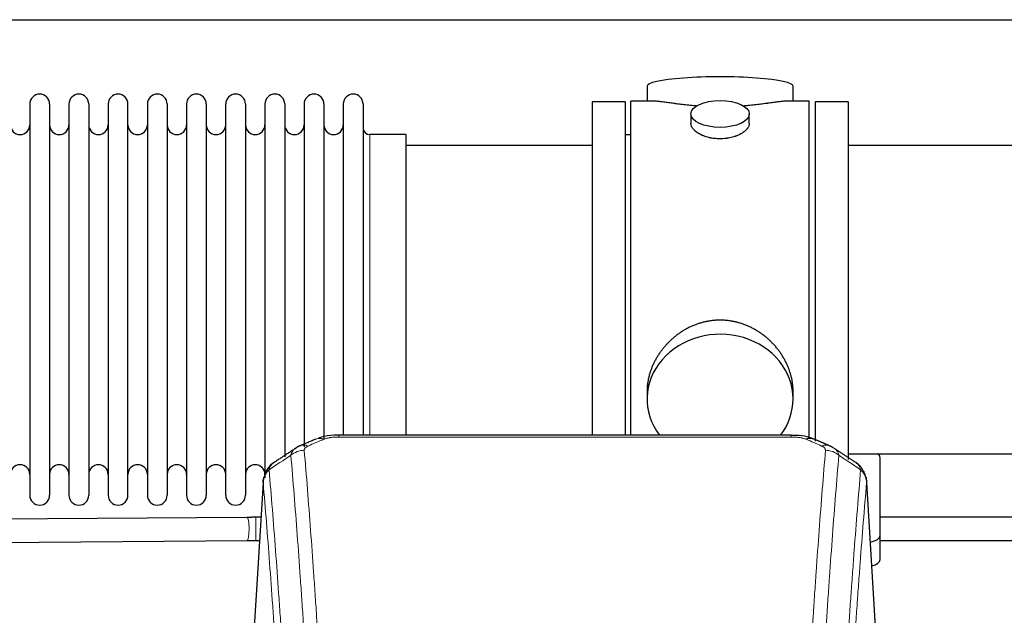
# Model space of a CAD drawing. Header units: inches. Extents: x 0 to 23760, y -13 to 16800.
# Tile 234 of 256: x 17703 to 18210, y 14115 to 14422. Entities that reach past the tile are written whole.
import ezdxf

# ---------------------------------------------------------------- set-up
doc = ezdxf.new("R2010")
doc.units = ezdxf.units.IN
doc.layers.add('1', color=7, linetype='Continuous', true_color=0xffffff)

msp = doc.modelspace()

# ---------------------------------------------------------------- linework, layer by layer
at = {"layer": '1', "color": 2, "linetype": 'Continuous', "lineweight": 25}
for p, q in [((15884.266, 14421.802), (20363.756, 14421.802)), ((18026.126, 14387.459), (18026.126, 14379.839)), ((18101.406, 14379.839), (18101.406, 14387.459)), ((17707.966, 14378.309), (17707.966, 14176.509)), ((17718.166, 14378.309), (17718.166, 14176.509)), ((17728.166, 14378.309), (17728.166, 14176.509)), ((17738.366, 14378.309), (17738.366, 14176.509)), ((17748.366, 14378.309), (17748.366, 14176.509)), ((17758.566, 14176.509), (17758.566, 14378.309)), ((17768.566, 14378.309), (17768.566, 14176.509)), ((17778.766, 14378.309), (17778.766, 14176.509)), ((17788.766, 14378.309), (17788.766, 14323.999)), ((17798.966, 14378.309), (17798.966, 14323.999)), ((17808.966, 14323.999), (17808.966, 14378.309)), ((17819.166, 14378.309), (17819.166, 14323.999)), ((17829.166, 14378.309), (17829.166, 14323.999)), ((17839.366, 14378.309), (17839.366, 14323.999)), ((17849.366, 14378.309), (17849.366, 14323.999)), ((17859.566, 14378.309), (17859.566, 14323.999)), ((17869.566, 14378.309), (17869.566, 14323.999)), ((17879.766, 14378.309), (17879.766, 14323.999)), ((17997.766, 14379.409), (17997.766, 14277.409)), ((18014.766, 14379.409), (17997.766, 14379.409)), ((18014.766, 14379.409), (18014.766, 14277.409)), ((18029.113, 14379.839), (18017.766, 14379.839)), ((18017.766, 14277.409), (18017.766, 14379.839)), ((18109.766, 14379.839), (18098.469, 14379.839)), ((18109.766, 14277.409), (18109.766, 14379.839)), ((18129.766, 14379.409), (18112.766, 14379.409)), ((18112.766, 14379.409), (18112.766, 14204.46)), ((18129.766, 14379.409), (18129.766, 14194.877)), ((18048.718, 14373.206), (18048.718, 14368.241)), ((18078.814, 14368.264), (18078.814, 14373.206)), ((17901.766, 14362.559), (17883.266, 14362.559)), ((17901.766, 14362.559), (17901.766, 14316.727)), ((18017.766, 14362.409), (18014.766, 14362.409)), ((17997.766, 14356.909), (17901.766, 14356.909)), ((18225.766, 14356.909), (18129.766, 14356.909)), ((17788.766, 14323.999), (17788.766, 14176.509)), ((17798.966, 14323.999), (17798.966, 14176.509)), ((17808.966, 14176.509), (17808.966, 14323.999)), ((17819.166, 14323.999), (17819.166, 14176.509)), ((17829.166, 14323.999), (17829.166, 14185.53)), ((17839.366, 14323.999), (17839.366, 14196.241)), ((17849.366, 14323.999), (17849.366, 14201.526)), ((17859.566, 14323.999), (17859.566, 14205.219)), ((17869.566, 14323.999), (17869.566, 14207.49)), ((17879.766, 14323.999), (17879.766, 14207.49)), ((17901.766, 14316.727), (17901.766, 14207.489)), ((17997.766, 14277.409), (17997.766, 14207.49)), ((18014.766, 14277.409), (18014.766, 14207.49)), ((18017.766, 14207.489), (18017.766, 14277.409)), ((18109.766, 14205.975), (18109.766, 14277.409)), ((18026.126, 14230.18), (18026.126, 14226.155)), ((18101.406, 14226.155), (18101.406, 14230.178)), ((18100.352, 14207.494), (17867.18, 14207.494)), ((18100.352, 14207.494), (18100.352, 14207.492)), ((18129.766, 14197.909), (18225.766, 14197.909)), ((18146.266, 14155.809), (18146.266, 14195.883)), ((17828.382, 14185.9), (17822.998, 14097.061)), ((18144.534, 14097.061), (18139.153, 14185.851)), ((17819.854, 14165.104), (17586.269, 14163.455)), ((18146.266, 14143.391), (18146.266, 14155.809)), ((17586.267, 14151.455), (17819.938, 14153.104))]:
    msp.add_line(p, q, dxfattribs=at)
at = {"layer": '1', "color": 110, "linetype": 'Continuous', "lineweight": 13}
for p, q in [((17883.266, 14362.559), (17883.266, 14316.727)), ((17883.266, 14316.727), (17883.266, 14207.489)), ((17867.18, 14207.494), (17867.18, 14206.541)), ((18100.352, 14206.541), (17867.18, 14206.541)), ((18100.352, 14207.492), (18100.352, 14206.541)), ((17828.25, 14183.075), (17823.002, 14096.486)), ((18144.53, 14096.486), (18139.282, 14183.075)), ((17824.48, 14165.12), (17824.48, 14159.12)), ((17824.48, 14159.12), (17824.48, 14153.12)), ((17819.938, 14153.104), (17819.938, 14153.104))]:
    msp.add_line(p, q, dxfattribs=at)
at = {"layer": '1', "color": 2, "linetype": 'Continuous', "lineweight": 25}
for centre, radius, start, end in [((17713.066, 14378.309), 5.1, 0, 180), ((17733.266, 14378.309), 5.1, 0, 180), ((17753.466, 14378.309), 5.1, 0, 180), ((17773.666, 14378.309), 5.1, 0, 180), ((17793.866, 14378.309), 5.1, 0, 180), ((17814.066, 14378.309), 5.1, 0, 180), ((17834.266, 14378.309), 5.1, 0, 180), ((17854.466, 14378.309), 5.1, 0, 180), ((17874.666, 14378.309), 5.1, 0, 180), ((17702.966, 14367.559), 5, 180, 0), ((17723.166, 14367.559), 5, 180, 0), ((17743.366, 14367.559), 5, 180, 0), ((17763.566, 14367.559), 5, 180, 0), ((17783.766, 14367.559), 5, 180, 0), ((17803.966, 14367.559), 5, 180, 0), ((17824.166, 14367.559), 5, 180, 0), ((17844.366, 14367.559), 5, 180, 0), ((17864.566, 14367.559), 5, 180, 0), ((17883.266, 14366.059), 3.5, 180, 270), ((17702.966, 14187.259), 5, 0, 180), ((17723.166, 14187.259), 5, 0, 180), ((17743.366, 14187.259), 5, 0, 180), ((17763.566, 14187.259), 5, 0, 180), ((17783.766, 14187.259), 5, 0, 180), ((17803.966, 14187.259), 5, 0, 180), ((17824.166, 14187.259), 5, 0, 180), ((17713.066, 14176.509), 5.1, 180, 0), ((17733.266, 14176.509), 5.1, 180, 0), ((17753.466, 14176.509), 5.1, 180, 0), ((17773.666, 14176.509), 5.1, 180, 0), ((17793.866, 14176.509), 5.1, 180, 0), ((17814.066, 14176.509), 5.1, 180, 0)]:
    msp.add_arc(centre, radius, start, end, dxfattribs=at)
for centre, major_axis, ratio, start_param, end_param in [((18063.766, 14387.459), (37.64, 0), 0.1305262, 0, 3.1415927), ((18063.766, 14226.155), (37.64, 0), 0.8870108, 0, 3.7346664), ((18063.766, 14226.155), (37.64, 0), 0.8870108, 5.6900133, 6.2831853), ((18108.111, 14196.331), (-3.953, -9.186), 0.6419268, 3.1410059, 3.7321706), ((18138.266, 14195.883), (-8, 0), 0.4617486, 3.1415927, 3.722063), ((18138.266, 14155.809), (-8, 0), 0.4617486, 1.9439586, 3.1415927), ((18138.266, 14143.391), (-8, 0), 0.4617486, 2.0459273, 3.1415927)]:
    msp.add_ellipse(centre, major_axis=major_axis, ratio=ratio, start_param=start_param, end_param=end_param, dxfattribs=at)
msp.add_ellipse((18063.766, 14373.206), major_axis=(15.048, 0), ratio=0.4617486, dxfattribs=at)
at = {"layer": '1', "color": 110, "linetype": 'Continuous', "lineweight": 13}
for centre, major_axis, ratio, start_param, end_param in [((17859.421, 14196.331), (3.953, -9.186), 0.6419268, 2.5510147, 3.1418997), ((17851.413, 14192.874), (3.975, -9.176), 0.6408251, 2.5472213, 3.141301), ((18116.119, 14192.874), (3.975, 9.176), 0.6408251, 0.0010737, 0.5943713), ((17849.44, 14190.681), (-9.964, -0.842), 0.9013977, 4.6363308, 5.3961502), ((18118.091, 14190.681), (-9.964, 0.842), 0.9013977, 4.0286278, 4.7884472), ((17819.896, 14159.104), (0.042, -6), 0.1832532, 1.569503, 3.1416737), ((17819.896, 14159.104), (0.042, -6), 0.1832532, 0, 1.569503)]:
    msp.add_ellipse(centre, major_axis=major_axis, ratio=ratio, start_param=start_param, end_param=end_param, dxfattribs=at)
at = {"layer": '1', "color": 2, "linetype": 'Continuous', "lineweight": 25}
for points, knots in [([(18051.894, 14377.25), (18051.891, 14377.251), (18051.889, 14377.251), (18051.813, 14377.257), (18051.739, 14377.263), (18051.592, 14377.275), (18051.371, 14377.293), (18050.566, 14377.36), (18049.27, 14377.476), (18047.588, 14377.643), (18045.951, 14377.821), (18044.358, 14378.006), (18042.808, 14378.196), (18041.804, 14378.325), (18041.186, 14378.405), (18041.063, 14378.421), (18040.818, 14378.454), (18040.453, 14378.502), (18040.094, 14378.55), (18039.385, 14378.645), (18038.46, 14378.77), (18037.139, 14378.95), (18035.881, 14379.121), (18034.687, 14379.28), (18033.933, 14379.377), (18033.384, 14379.445), (18033.114, 14379.478), (18032.849, 14379.509), (18032.674, 14379.53), (18032.587, 14379.54), (18032.158, 14379.589), (18031.498, 14379.661), (18030.589, 14379.745), (18029.761, 14379.804), (18029.124, 14379.833), (18028.769, 14379.838), (18028.646, 14379.839)], [0, 0, 0, 0, 0.0002215, 0.0002215, 0.0071429, 0.0071429, 0.0140642, 0.027907, 0.083278, 0.1386489, 0.1940199, 0.2493909, 0.3047619, 0.3601329, 0.3601329, 0.3739756, 0.3739756, 0.3878184, 0.4155039, 0.4155039, 0.4708749, 0.5262458, 0.5816168, 0.6369878, 0.6923588, 0.6923588, 0.7200443, 0.733887, 0.733887, 0.7477298, 0.7477298, 0.8031008, 0.8584718, 0.9138427, 0.9692137, 1, 1, 1, 1]), ([(18098.89, 14379.839), (18098.766, 14379.838), (18098.409, 14379.833), (18097.768, 14379.804), (18096.936, 14379.744), (18096.325, 14379.688), (18095.926, 14379.647), (18095.845, 14379.639), (18095.683, 14379.622), (18095.437, 14379.596), (18095.184, 14379.567), (18094.67, 14379.508), (18093.963, 14379.423), (18092.834, 14379.279), (18091.64, 14379.12), (18090.379, 14378.948), (18089.493, 14378.827), (18088.811, 14378.735), (18088.466, 14378.688), (18088.115, 14378.64), (18087.879, 14378.609), (18087.76, 14378.593), (18087.166, 14378.513), (18086.199, 14378.385), (18084.701, 14378.193), (18083.157, 14378.004), (18081.567, 14377.819), (18079.929, 14377.642), (18078.804, 14377.53), (18077.949, 14377.449), (18077.518, 14377.41), (18077.082, 14377.371), (18076.863, 14377.352), (18076.79, 14377.346), (18076.644, 14377.333), (18076.357, 14377.309), (18076.07, 14377.285), (18075.855, 14377.268)], [0, 0, 0, 0, 0.0313476, 0.0871263, 0.142905, 0.1986836, 0.1986836, 0.2126283, 0.2126283, 0.226573, 0.2544623, 0.2544623, 0.310241, 0.3660196, 0.4217983, 0.477577, 0.5333556, 0.5333556, 0.561245, 0.5751896, 0.5751896, 0.5891343, 0.5891343, 0.644913, 0.7006917, 0.7564703, 0.812249, 0.8680277, 0.9238063, 0.9238063, 0.9516957, 0.9656403, 0.9656403, 0.9726127, 0.9726127, 0.979585, 1, 1, 1, 1]), ([(18063.766, 14360.331), (18063.268, 14360.331), (18062.775, 14360.346), (18061.796, 14360.403), (18061.31, 14360.446), (18060.348, 14360.559), (18059.871, 14360.63), (18059.279, 14360.735), (18059.102, 14360.768), (18058.926, 14360.803), (18058.809, 14360.827), (18058.75, 14360.839), (18058.458, 14360.9), (18058.227, 14360.952), (18057.544, 14361.117), (18057.101, 14361.24), (18056.237, 14361.506), (18055.816, 14361.651), (18055.203, 14361.885), (18055.002, 14361.966), (18054.704, 14362.091), (18054.606, 14362.133), (18054.459, 14362.198), (18054.41, 14362.22), (18054.314, 14362.263), (18053.881, 14362.461), (18053.471, 14362.669), (18052.778, 14363.054), (18052.449, 14363.253), (18051.827, 14363.665), (18051.534, 14363.879), (18051.19, 14364.153), (18051.123, 14364.209), (18050.99, 14364.32), (18050.925, 14364.376), (18050.734, 14364.544), (18050.612, 14364.657), (18050.264, 14364.998), (18050.054, 14365.227), (18049.679, 14365.69), (18049.513, 14365.924), (18049.298, 14366.277), (18049.232, 14366.396), (18049.157, 14366.544), (18049.142, 14366.574), (18049.113, 14366.633), (18049.099, 14366.663), (18049.058, 14366.752), (18049.032, 14366.811), (18048.911, 14367.107), (18048.839, 14367.341), (18048.743, 14367.805), (18048.718, 14368.035), (18048.718, 14368.265), (18048.718, 14368.268), (18048.718, 14368.271)], [0, 0, 0, 0, 0.0624454, 0.0624454, 0.1248907, 0.1248907, 0.1873361, 0.1873361, 0.2029474, 0.2107531, 0.2107531, 0.2185588, 0.2185588, 0.2497814, 0.2497814, 0.3122268, 0.3122268, 0.3746722, 0.3746722, 0.4058948, 0.4058948, 0.4215062, 0.4215062, 0.4293119, 0.4293119, 0.4371175, 0.4995629, 0.4995629, 0.5620082, 0.5620082, 0.6244536, 0.6244536, 0.6400649, 0.6400649, 0.6556763, 0.6556763, 0.686899, 0.686899, 0.7493443, 0.7493443, 0.8117897, 0.8117897, 0.8430124, 0.8430124, 0.850818, 0.850818, 0.8586237, 0.8586237, 0.874235, 0.874235, 0.9366804, 0.9366804, 0.9991258, 0.9991258, 1, 1, 1, 1]), ([(18078.814, 14368.267), (18078.814, 14368.039), (18078.79, 14367.81), (18078.694, 14367.347), (18078.622, 14367.113), (18078.432, 14366.644), (18078.313, 14366.409), (18078.134, 14366.113), (18078.096, 14366.054), (18078.038, 14365.965), (18078.018, 14365.935), (18077.978, 14365.876), (18077.875, 14365.728), (18077.764, 14365.581), (18077.482, 14365.232), (18077.272, 14365.002), (18076.81, 14364.55), (18076.559, 14364.327), (18076.15, 14363.999), (18076.008, 14363.891), (18075.787, 14363.73), (18075.712, 14363.677), (18075.56, 14363.571), (18075.482, 14363.518), (18075.091, 14363.258), (18074.761, 14363.057), (18074.068, 14362.673), (18073.706, 14362.489), (18072.949, 14362.138), (18072.555, 14361.972), (18072.092, 14361.795), (18072.04, 14361.775), (18071.936, 14361.736), (18071.884, 14361.717), (18071.727, 14361.66), (18071.411, 14361.548), (18071.09, 14361.443), (18070.44, 14361.242), (18069.997, 14361.12), (18069.092, 14360.9), (18068.63, 14360.803), (18067.923, 14360.676), (18067.685, 14360.637), (18067.324, 14360.584), (18067.203, 14360.566), (18066.96, 14360.534), (18066.839, 14360.519), (18066.231, 14360.447), (18065.742, 14360.404), (18064.759, 14360.346), (18064.264, 14360.331), (18063.766, 14360.331)], [0, 0, 0, 0, 0.0621483, 0.0621483, 0.1246718, 0.1246718, 0.1871952, 0.1871952, 0.2028261, 0.2028261, 0.2106415, 0.2106415, 0.2184569, 0.2497186, 0.2497186, 0.3122421, 0.3122421, 0.3747655, 0.3747655, 0.4060273, 0.4060273, 0.4216581, 0.4216581, 0.437289, 0.437289, 0.4998124, 0.4998124, 0.5623359, 0.5623359, 0.6248593, 0.6248593, 0.6326748, 0.6326748, 0.6404902, 0.6404902, 0.656121, 0.6873828, 0.6873828, 0.7499062, 0.7499062, 0.8124297, 0.8124297, 0.8436914, 0.8436914, 0.8593222, 0.8593222, 0.8749531, 0.8749531, 0.9374766, 0.9374766, 1, 1, 1, 1]), ([(18101.406, 14230.143), (18101.405, 14230.675), (18101.39, 14231.212), (18101.345, 14232.03), (18101.321, 14232.38), (18101.291, 14232.732), (18101.279, 14232.872), (18101.272, 14232.943), (18101.252, 14233.154), (18101.18, 14233.858), (18101.007, 14235.121), (18100.686, 14236.798), (18100.278, 14238.468), (18099.782, 14240.13), (18099.198, 14241.783), (18098.75, 14242.879), (18098.451, 14243.562), (18098.391, 14243.699), (18098.268, 14243.971), (18098.081, 14244.379), (18097.887, 14244.783), (18097.489, 14245.586), (18096.933, 14246.645), (18096.025, 14248.196), (18095.042, 14249.711), (18093.985, 14251.188), (18093.231, 14252.148), (18092.646, 14252.857), (18092.448, 14253.092), (18092.146, 14253.442), (18092.045, 14253.558), (18091.84, 14253.79), (18091.327, 14254.364), (18090.376, 14255.37), (18089.051, 14256.648), (18087.67, 14257.865), (18086.233, 14259.019), (18084.738, 14260.109), (18083.703, 14260.793), (18082.912, 14261.288), (18082.645, 14261.45), (18082.309, 14261.65), (18082.242, 14261.689), (18082.107, 14261.768), (18081.905, 14261.886), (18081.159, 14262.31), (18079.924, 14262.964), (18078.244, 14263.751), (18076.531, 14264.453), (18074.785, 14265.068), (18073.005, 14265.596), (18071.796, 14265.889), (18070.88, 14266.085), (18070.574, 14266.147), (18070.188, 14266.219), (18070.111, 14266.233), (18069.957, 14266.261), (18069.725, 14266.301), (18068.876, 14266.443), (18067.487, 14266.627), (18065.633, 14266.775), (18063.78, 14266.824), (18061.925, 14266.776), (18060.07, 14266.63), (18058.834, 14266.467), (18058.06, 14266.344), (18057.906, 14266.318), (18057.597, 14266.265), (18057.134, 14266.182), (18056.674, 14266.09), (18055.759, 14265.894), (18054.549, 14265.603), (18052.767, 14265.075), (18051.016, 14264.458), (18049.296, 14263.754), (18048.17, 14263.227), (18047.333, 14262.81), (18047.055, 14262.667), (18046.71, 14262.484), (18046.572, 14262.41), (18046.297, 14262.261), (18045.545, 14261.846), (18044.343, 14261.132), (18042.795, 14260.11), (18041.302, 14259.021), (18039.862, 14257.866), (18038.475, 14256.644), (18037.587, 14255.786), (18037.097, 14255.291), (18037.043, 14255.236), (18036.935, 14255.125), (18036.881, 14255.07), (18036.72, 14254.903), (18036.4, 14254.568), (18036.086, 14254.228), (18035.469, 14253.544), (18034.671, 14252.618), (18033.545, 14251.186), (18032.491, 14249.713), (18031.509, 14248.2), (18030.599, 14246.646), (18030.041, 14245.583), (18029.708, 14244.911), (18029.643, 14244.775), (18029.513, 14244.505), (18029.321, 14244.099), (18029.137, 14243.692), (18028.781, 14242.877), (18028.335, 14241.786), (18027.753, 14240.139), (18027.258, 14238.481), (18026.849, 14236.814), (18026.528, 14235.137), (18026.373, 14234.013), (18026.296, 14233.308), (18026.281, 14233.167), (18026.254, 14232.886), (18026.216, 14232.464), (18026.187, 14232.045), (18026.142, 14231.219), (18026.127, 14230.677), (18026.126, 14230.138)], [0, 0, 0, 0, 0.0151373, 0.0151373, 0.0229562, 0.0249109, 0.0249109, 0.0268656, 0.0268656, 0.030775, 0.0464127, 0.0620504, 0.0776881, 0.0933258, 0.1089635, 0.1246012, 0.1246012, 0.1285107, 0.1285107, 0.1324201, 0.1402389, 0.1402389, 0.1558766, 0.1715144, 0.1871521, 0.2027898, 0.2184275, 0.2184275, 0.2262463, 0.2262463, 0.2301558, 0.2301558, 0.2340652, 0.2497029, 0.2653406, 0.2809783, 0.296616, 0.3122537, 0.3278914, 0.3278914, 0.3357103, 0.3357103, 0.337665, 0.337665, 0.3396197, 0.3435291, 0.3591668, 0.3748045, 0.3904422, 0.4060799, 0.4217176, 0.4373554, 0.4373554, 0.4451742, 0.4451742, 0.4471289, 0.4471289, 0.4490836, 0.4529931, 0.4686308, 0.4842685, 0.4999062, 0.5155439, 0.5311816, 0.5468193, 0.5468193, 0.5507287, 0.5507287, 0.5546381, 0.562457, 0.562457, 0.5780947, 0.5937324, 0.6093701, 0.6250078, 0.6406455, 0.6406455, 0.6484644, 0.6484644, 0.6504191, 0.6523738, 0.6562832, 0.6719209, 0.6875586, 0.7031963, 0.7188341, 0.7344718, 0.7501095, 0.7501095, 0.7520642, 0.7520642, 0.7540189, 0.7540189, 0.7579283, 0.7657472, 0.7657472, 0.7813849, 0.7970226, 0.8126603, 0.828298, 0.8439357, 0.8595734, 0.8595734, 0.8634828, 0.8634828, 0.8673923, 0.8752111, 0.8752111, 0.8908488, 0.9064865, 0.9221242, 0.9377619, 0.9533996, 0.9690373, 0.9690373, 0.9729468, 0.9729468, 0.9768562, 0.984675, 0.984675, 1, 1, 1, 1]), ([(17868.479, 14207.477), (17867.252, 14207.518), (17863.81, 14207.44), (17859.731, 14207.076), (17857.231, 14206.108), (17856.727, 14205.883)], [0, 0, 0, 0, 0.2995251, 0.855667, 1, 1, 1, 1]), ([(18111.988, 14205.371), (18111.31, 14205.73), (18108.999, 14206.772), (18104.998, 14207.363), (18101.758, 14207.437), (18100.35, 14207.361)], [0, 0, 0, 0, 0.1994092, 0.6612709, 1, 1, 1, 1]), ([(17833.191, 14192.885), (17832.671, 14192.512), (17831.613, 14191.603), (17830.25, 14189.82), (17829.197, 14187.665), (17828.781, 14186.139), (17828.645, 14185.366)], [0, 0, 0, 0, 0.2123708, 0.4683651, 0.7393635, 1, 1, 1, 1]), ([(18139.2, 14184.358), (18139.088, 14185.308), (18138.645, 14187.147), (18137.353, 14189.763), (18135.671, 14191.86), (18134.381, 14192.903), (18133.759, 14193.323)], [0, 0, 0, 0, 0.2790385, 0.5536712, 0.8024065, 1, 1, 1, 1]), ([(17828.25, 14183.075), (17828.249, 14183.087), (17828.248, 14183.11), (17828.246, 14183.145), (17828.244, 14183.181), (17828.243, 14183.216), (17828.242, 14183.251), (17828.241, 14183.286), (17828.24, 14183.32), (17828.24, 14183.355), (17828.24, 14183.39), (17828.24, 14183.425), (17828.24, 14183.46), (17828.24, 14183.494), (17828.241, 14183.529), (17828.242, 14183.563), (17828.243, 14183.598), (17828.245, 14183.632), (17828.246, 14183.666), (17828.248, 14183.701), (17828.25, 14183.735), (17828.253, 14183.769), (17828.255, 14183.803), (17828.258, 14183.837), (17828.261, 14183.871), (17828.265, 14183.905), (17828.268, 14183.939), (17828.272, 14183.973), (17828.276, 14184.006), (17828.28, 14184.04), (17828.285, 14184.074), (17828.289, 14184.107), (17828.294, 14184.141), (17828.299, 14184.174), (17828.305, 14184.208), (17828.31, 14184.241), (17828.316, 14184.274), (17828.322, 14184.307), (17828.328, 14184.34), (17828.335, 14184.373), (17828.342, 14184.406), (17828.349, 14184.439), (17828.356, 14184.472), (17828.363, 14184.505), (17828.371, 14184.538), (17828.378, 14184.57), (17828.386, 14184.603), (17828.395, 14184.635), (17828.403, 14184.668), (17828.412, 14184.7), (17828.421, 14184.732), (17828.43, 14184.765), (17828.439, 14184.797), (17828.449, 14184.829), (17828.459, 14184.861), (17828.469, 14184.893), (17828.479, 14184.925), (17828.489, 14184.956), (17828.5, 14184.988), (17828.511, 14185.02), (17828.522, 14185.051), (17828.533, 14185.083), (17828.545, 14185.114), (17828.557, 14185.146), (17828.566, 14185.172), (17828.573, 14185.188), (17828.575, 14185.193)], [0, 0, 0, 0, 0.0160287, 0.0320483, 0.0480589, 0.0640604, 0.080053, 0.0960364, 0.1120109, 0.1279763, 0.1439327, 0.1598801, 0.1758184, 0.1917478, 0.2076681, 0.2235794, 0.2394817, 0.255375, 0.2712593, 0.2871346, 0.3030009, 0.3188582, 0.3347065, 0.3505458, 0.3663762, 0.3821975, 0.3980099, 0.4138133, 0.4296077, 0.4453931, 0.4611696, 0.4769371, 0.4926957, 0.5084453, 0.5241859, 0.5399176, 0.5556403, 0.5713541, 0.5870589, 0.6027548, 0.6184418, 0.6341198, 0.6497889, 0.6654491, 0.6811003, 0.6967426, 0.712376, 0.7280004, 0.743616, 0.7592226, 0.7748203, 0.7904091, 0.8059891, 0.8215601, 0.8371222, 0.8526754, 0.8682197, 0.8837552, 0.8992817, 0.9147994, 0.9303082, 0.9458081, 0.9612991, 0.9767813, 0.9922546, 1, 1, 1, 1]), ([(18387.131, 14165.12), (18355.934, 14165.12), (18284.361, 14165.12), (18204.085, 14165.12), (18155.005, 14165.12), (18146.301, 14165.12)], [0, 0, 0, 0, 0.3886215, 0.8915757, 1, 1, 1, 1]), ([(18146.301, 14153.12), (18150.238, 14153.12), (18169.865, 14153.12), (18205.456, 14153.12), (18281.561, 14153.12), (18341.976, 14153.12), (18386.428, 14153.12)], [0, 0, 0, 0, 0.0491887, 0.2452051, 0.4446429, 1, 1, 1, 1])]:
    msp.add_open_spline(points, degree=3, knots=knots, dxfattribs=at)
for points, degree in [([(17855.468, 14205.514), (17847.438, 14202.045)], 1), ([(18120.094, 14202.049), (18116.078, 14203.792), (18112.064, 14205.51)], 2), ([(17845.047, 14200.771), (17838.474, 14196.425), (17831.909, 14192.093)], 2), ([(17847.468, 14201.978), (17846.106, 14201.675), (17845.117, 14200.744)], 2), ([(18122.408, 14200.708), (18121.375, 14201.61), (18120.052, 14201.968)], 2), ([(18133.736, 14193.339), (18128.121, 14197.045), (18122.499, 14200.762)], 2), ([(17824.48, 14165.12), (17819.854, 14165.104)], 1), ([(17827.142, 14165.12), (17826.255, 14165.12), (17825.368, 14165.12), (17824.48, 14165.12)], 3), ([(17819.938, 14153.104), (17824.48, 14153.12)], 1), ([(17824.48, 14153.12), (17825.121, 14153.12), (17825.762, 14153.12), (17826.403, 14153.12)], 3)]:
    msp.add_open_spline(points, degree=degree, dxfattribs=at)
at = {"layer": '1', "color": 110, "linetype": 'Continuous', "lineweight": 13}
for points in [[(17859.421, 14205.374), (17856.752, 14204.221), (17854.082, 14203.064), (17851.413, 14201.903)], [(18116.119, 14201.903), (18113.449, 14203.064), (18110.78, 14204.221), (18108.111, 14205.374)], [(17842.557, 14197.111), (17838.805, 14194.635), (17835.054, 14192.162), (17831.305, 14189.691)], [(18136.226, 14189.691), (18132.478, 14192.162), (18128.727, 14194.635), (18124.975, 14197.111)]]:
    msp.add_open_spline(points, degree=3, dxfattribs=at)
for points, knots in [([(17859.421, 14205.374), (17859.547, 14205.428), (17859.677, 14205.48), (17859.878, 14205.556), (17859.946, 14205.58), (17860.084, 14205.628), (17860.154, 14205.652), (17860.506, 14205.766), (17860.8, 14205.849), (17861.411, 14205.999), (17861.727, 14206.066), (17862.134, 14206.142), (17862.216, 14206.156), (17862.381, 14206.185), (17862.464, 14206.198), (17862.712, 14206.238), (17862.878, 14206.262), (17863.379, 14206.331), (17863.716, 14206.369), (17864.396, 14206.434), (17864.739, 14206.46), (17865.428, 14206.501), (17865.775, 14206.516), (17866.474, 14206.536), (17866.826, 14206.541), (17867.18, 14206.541)], [0, 0, 0, 0, 0.0625, 0.0625, 0.09375, 0.09375, 0.125, 0.125, 0.25, 0.25, 0.375, 0.375, 0.40625, 0.40625, 0.4375, 0.4375, 0.5, 0.5, 0.625, 0.625, 0.75, 0.75, 0.875, 0.875, 1, 1, 1, 1]), ([(18100.352, 14206.541), (18100.706, 14206.541), (18101.059, 14206.536), (18101.5, 14206.524), (18101.588, 14206.521), (18101.764, 14206.514), (18101.852, 14206.511), (18102.116, 14206.499), (18102.291, 14206.49), (18102.813, 14206.459), (18103.158, 14206.432), (18103.84, 14206.366), (18104.178, 14206.327), (18104.845, 14206.236), (18105.175, 14206.183), (18105.541, 14206.115), (18105.581, 14206.107), (18105.662, 14206.092), (18105.783, 14206.068), (18106.06, 14206.01), (18106.292, 14205.957), (18106.746, 14205.845), (18107.038, 14205.762), (18107.595, 14205.581), (18107.86, 14205.482), (18108.111, 14205.374)], [0, 0, 0, 0, 0.125, 0.125, 0.15625, 0.15625, 0.1875, 0.1875, 0.25, 0.25, 0.375, 0.375, 0.5, 0.5, 0.625, 0.625, 0.640625, 0.640625, 0.65625, 0.6875, 0.75, 0.75, 0.875, 0.875, 1, 1, 1, 1]), ([(17842.557, 14197.111), (17842.594, 14197.356), (17842.647, 14197.594), (17842.735, 14197.885), (17842.754, 14197.943), (17842.793, 14198.058), (17842.814, 14198.115), (17842.88, 14198.285), (17842.928, 14198.396), (17843.084, 14198.724), (17843.326, 14199.146), (17843.634, 14199.538), (17843.89, 14199.82), (17844.002, 14199.935), (17844.12, 14200.048), (17844.168, 14200.092), (17844.192, 14200.114), (17844.266, 14200.181), (17844.316, 14200.224), (17844.57, 14200.438), (17844.788, 14200.6), (17845.029, 14200.759), (17845.038, 14200.764), (17845.047, 14200.77)], [0, 0, 0, 0, 0.1656246, 0.1656246, 0.2070308, 0.2070308, 0.2484369, 0.2484369, 0.3312492, 0.3312492, 0.4968738, 0.6624984, 0.6624984, 0.7453108, 0.7660138, 0.7660138, 0.7867169, 0.7867169, 0.8281231, 0.8281231, 0.9937477, 0.9937477, 1, 1, 1, 1]), ([(17849.44, 14199.701), (17849.432, 14199.803), (17849.434, 14199.905), (17849.451, 14200.032), (17849.455, 14200.058), (17849.465, 14200.109), (17849.471, 14200.134), (17849.49, 14200.21), (17849.505, 14200.26), (17849.561, 14200.41), (17849.609, 14200.509), (17849.73, 14200.704), (17849.802, 14200.799), (17849.928, 14200.941), (17849.973, 14200.988), (17850.045, 14201.057), (17850.07, 14201.08), (17850.121, 14201.126), (17850.147, 14201.149), (17850.282, 14201.262), (17850.4, 14201.349), (17850.656, 14201.517), (17850.794, 14201.599), (17851.089, 14201.755), (17851.246, 14201.83), (17851.413, 14201.903)], [0, 0, 0, 0, 0.125, 0.125, 0.15625, 0.15625, 0.1875, 0.1875, 0.25, 0.25, 0.375, 0.375, 0.5, 0.5, 0.5625, 0.5625, 0.59375, 0.59375, 0.625, 0.625, 0.75, 0.75, 0.875, 0.875, 1, 1, 1, 1]), ([(18116.119, 14201.903), (18116.286, 14201.83), (18116.444, 14201.754), (18116.63, 14201.656), (18116.666, 14201.636), (18116.739, 14201.595), (18116.774, 14201.575), (18116.879, 14201.513), (18116.945, 14201.472), (18117.138, 14201.345), (18117.372, 14201.171), (18117.563, 14200.987), (18117.689, 14200.846), (18117.728, 14200.798), (18117.783, 14200.725), (18117.8, 14200.701), (18117.833, 14200.652), (18117.849, 14200.627), (18117.925, 14200.505), (18117.973, 14200.406), (18118.046, 14200.206), (18118.071, 14200.106), (18118.098, 14199.904), (18118.1, 14199.803), (18118.091, 14199.701)], [0, 0, 0, 0, 0.125, 0.125, 0.15625, 0.15625, 0.1875, 0.1875, 0.25, 0.25, 0.375, 0.5, 0.5, 0.5625, 0.5625, 0.59375, 0.59375, 0.625, 0.625, 0.75, 0.75, 0.875, 0.875, 1, 1, 1, 1]), ([(18122.489, 14200.768), (18122.498, 14200.761), (18122.508, 14200.755), (18122.751, 14200.596), (18123.186, 14200.272), (18123.558, 14199.913), (18123.814, 14199.631), (18123.895, 14199.534), (18124.011, 14199.387), (18124.049, 14199.337), (18124.122, 14199.236), (18124.158, 14199.185), (18124.33, 14198.929), (18124.451, 14198.718), (18124.658, 14198.281), (18124.832, 14197.832), (18124.938, 14197.356), (18124.975, 14197.111)], [0, 0, 0, 0, 0.0068075, 0.0068075, 0.1723396, 0.3378717, 0.3378717, 0.4206377, 0.4206377, 0.4620207, 0.4620207, 0.5034038, 0.5034038, 0.6689358, 0.6689358, 0.8344679, 1, 1, 1, 1]), ([(17854.531, 14014.673), (17854.093, 14023.242), (17853.202, 14040.14), (17852.28, 14056.563), (17851.577, 14068.702), (17851.34, 14072.718), (17850.864, 14080.691), (17850.624, 14084.648), (17849.898, 14096.43), (17849.406, 14104.162), (17848.781, 14113.676), (17848.656, 14115.57), (17848.404, 14119.345), (17848.026, 14124.982), (17847.642, 14130.55), (17846.871, 14141.592), (17845.827, 14156.064), (17844.217, 14177.024), (17843.115, 14190.499), (17842.557, 14197.111)], [0, 0, 0, 0, 0.125, 0.25, 0.25, 0.3125, 0.3125, 0.375, 0.375, 0.5, 0.5, 0.53125, 0.53125, 0.5625, 0.625, 0.625, 0.75, 0.875, 1, 1, 1, 1]), ([(17849.44, 14199.701), (17849.998, 14193.081), (17851.099, 14179.591), (17852.706, 14158.606), (17853.748, 14144.117), (17854.519, 14133.063), (17854.902, 14127.488), (17855.28, 14121.844), (17855.531, 14118.066), (17855.656, 14116.168), (17856.28, 14106.644), (17856.771, 14098.902), (17857.497, 14087.107), (17857.736, 14083.146), (17858.212, 14075.163), (17858.448, 14071.142), (17859.15, 14058.989), (17860.071, 14042.547), (17860.961, 14025.628), (17861.399, 14017.049)], [0, 0, 0, 0, 0.125, 0.25, 0.375, 0.375, 0.4375, 0.46875, 0.46875, 0.5, 0.5, 0.625, 0.625, 0.6875, 0.6875, 0.75, 0.75, 0.875, 1, 1, 1, 1]), ([(18106.133, 14017.049), (18106.571, 14025.628), (18107.461, 14042.547), (18108.382, 14058.989), (18109.084, 14071.142), (18109.32, 14075.163), (18109.795, 14083.146), (18110.035, 14087.107), (18110.761, 14098.902), (18111.252, 14106.644), (18111.875, 14116.168), (18112, 14118.066), (18112.252, 14121.844), (18112.63, 14127.488), (18113.013, 14133.063), (18113.783, 14144.117), (18114.826, 14158.606), (18116.433, 14179.591), (18117.534, 14193.081), (18118.091, 14199.701)], [0, 0, 0, 0, 0.125, 0.25, 0.25, 0.3125, 0.3125, 0.375, 0.375, 0.5, 0.5, 0.53125, 0.53125, 0.5625, 0.625, 0.625, 0.75, 0.875, 1, 1, 1, 1]), ([(18124.975, 14197.111), (18124.416, 14190.499), (18123.314, 14177.024), (18121.705, 14156.064), (18120.661, 14141.592), (18119.889, 14130.55), (18119.506, 14124.982), (18119.127, 14119.345), (18118.876, 14115.57), (18118.75, 14113.676), (18118.126, 14104.162), (18117.634, 14096.43), (18116.908, 14084.648), (18116.668, 14080.691), (18116.191, 14072.718), (18115.955, 14068.702), (18115.252, 14056.563), (18114.33, 14040.14), (18113.439, 14023.242), (18113, 14014.673)], [0, 0, 0, 0, 0.125, 0.25, 0.375, 0.375, 0.4375, 0.46875, 0.46875, 0.5, 0.5, 0.625, 0.625, 0.6875, 0.6875, 0.75, 0.75, 0.875, 1, 1, 1, 1]), ([(17828.25, 14183.075), (17828.28, 14183.681), (17828.37, 14184.287), (17828.592, 14185.18), (17828.681, 14185.475), (17828.887, 14186.057), (17829.004, 14186.344), (17829.266, 14186.908), (17829.41, 14187.185), (17829.724, 14187.726), (17829.894, 14187.99), (17830.258, 14188.504), (17830.452, 14188.753), (17830.863, 14189.235), (17831.079, 14189.468), (17831.305, 14189.691)], [0, 0, 0, 0, 0.25, 0.25, 0.375, 0.375, 0.5, 0.5, 0.625, 0.625, 0.75, 0.75, 0.875, 0.875, 1, 1, 1, 1]), ([(17831.305, 14189.691), (17831.434, 14190.216), (17831.613, 14190.705), (17832.069, 14191.603), (17832.347, 14192.012), (17832.835, 14192.558), (17833.009, 14192.729), (17833.375, 14193.043), (17833.566, 14193.186), (17833.767, 14193.319)], [0, 0, 0, 0, 0.335226, 0.335226, 0.6704519, 0.6704519, 0.8380649, 0.8380649, 1, 1, 1, 1]), ([(17831.305, 14189.691), (17831.877, 14183), (17833.004, 14169.357), (17834.65, 14148.116), (17835.716, 14133.437), (17836.504, 14122.233), (17836.896, 14116.583), (17837.347, 14109.906), (17837.54, 14107.026), (17837.668, 14105.102), (17837.731, 14104.138), (17838.05, 14099.308), (17838.43, 14093.465), (17838.868, 14086.564), (17839.054, 14083.589), (17839.178, 14081.602), (17839.24, 14080.607), (17839.797, 14071.629), (17840.769, 14055.421), (17842.18, 14030.369), (17843.088, 14013.173), (17843.535, 14004.451)], [0, 0, 0, 0, 0.125, 0.25, 0.375, 0.375, 0.4375, 0.46875, 0.484375, 0.484375, 0.5, 0.5, 0.5625, 0.59375, 0.609375, 0.609375, 0.625, 0.625, 0.75, 0.875, 1, 1, 1, 1]), ([(18123.997, 14004.451), (18124.053, 14005.541), (18124.109, 14006.629), (18124.221, 14008.802), (18124.389, 14012.055), (18124.785, 14019.605), (18125.129, 14026.007), (18125.822, 14038.717), (18126.762, 14055.414), (18128.22, 14079.716), (18129.225, 14095.42), (18129.799, 14104.114), (18129.863, 14105.078), (18129.991, 14107.002), (18130.183, 14109.882), (18130.635, 14116.561), (18131.026, 14122.213), (18131.355, 14126.884), (18131.42, 14127.816), (18131.552, 14129.676), (18131.751, 14132.46), (18132.216, 14138.914), (18132.619, 14144.372), (18133.43, 14155.191), (18134.527, 14169.356), (18135.655, 14183), (18136.226, 14189.691)], [0, 0, 0, 0, 0.015625, 0.015625, 0.03125, 0.0625, 0.125, 0.125, 0.25, 0.375, 0.5, 0.5, 0.515625, 0.515625, 0.53125, 0.5625, 0.625, 0.625, 0.640625, 0.640625, 0.65625, 0.6875, 0.75, 0.75, 0.875, 1, 1, 1, 1]), ([(18132.361, 14194.01), (18132.864, 14193.832), (18133.327, 14193.606), (18133.953, 14193.197), (18134.15, 14193.048), (18134.523, 14192.729), (18134.697, 14192.558), (18135.185, 14192.012), (18135.463, 14191.603), (18135.919, 14190.705), (18136.098, 14190.216), (18136.226, 14189.691)], [0, 0, 0, 0, 0.25, 0.25, 0.375, 0.375, 0.5, 0.5, 0.75, 0.75, 1, 1, 1, 1]), ([(18136.226, 14189.691), (18136.453, 14189.468), (18136.669, 14189.235), (18137.079, 14188.753), (18137.273, 14188.504), (18137.638, 14187.99), (18137.807, 14187.726), (18138.122, 14187.185), (18138.266, 14186.908), (18138.527, 14186.344), (18138.644, 14186.057), (18138.85, 14185.475), (18138.939, 14185.18), (18139.162, 14184.287), (18139.252, 14183.681), (18139.282, 14183.075)], [0, 0, 0, 0, 0.125, 0.125, 0.25, 0.25, 0.375, 0.375, 0.5, 0.5, 0.625, 0.625, 0.75, 0.75, 1, 1, 1, 1]), ([(18138.986, 14185.117), (18139.009, 14185.054), (18139.114, 14184.752), (18139.249, 14184.194), (18139.293, 14183.663), (18139.292, 14183.358), (18139.291, 14183.287), (18139.289, 14183.217), (18139.286, 14183.146), (18139.283, 14183.099), (18139.282, 14183.075)], [0, 0, 0, 0, 0.0967671, 0.4620773, 0.8324733, 0.865881, 0.8993374, 0.9328427, 0.9663969, 1, 1, 1, 1]), ([(17840.445, 13998.389), (17840, 14007.083), (17839.095, 14024.225), (17837.688, 14049.199), (17836.718, 14065.357), (17836.163, 14074.308), (17836.101, 14075.3), (17835.977, 14077.281), (17835.791, 14080.247), (17835.355, 14087.127), (17834.976, 14092.952), (17834.658, 14097.768), (17834.595, 14098.729), (17834.467, 14100.647), (17834.275, 14103.518), (17833.825, 14110.176), (17833.435, 14115.81), (17832.648, 14126.98), (17831.585, 14141.617), (17829.944, 14162.798), (17828.82, 14176.402), (17828.25, 14183.075)], [0, 0, 0, 0, 0.125, 0.25, 0.375, 0.375, 0.390625, 0.390625, 0.40625, 0.4375, 0.5, 0.5, 0.515625, 0.515625, 0.53125, 0.5625, 0.625, 0.625, 0.75, 0.875, 1, 1, 1, 1]), ([(18139.282, 14183.075), (18138.712, 14176.402), (18137.587, 14162.796), (18136.493, 14148.672), (18135.684, 14137.884), (18135.282, 14132.441), (18134.818, 14126.006), (18134.621, 14123.23), (18134.489, 14121.375), (18134.424, 14120.446), (18134.096, 14115.789), (18133.705, 14110.153), (18133.255, 14103.495), (18133.063, 14100.623), (18132.936, 14098.705), (18132.872, 14097.743), (18132.3, 14089.075), (18131.298, 14073.418), (18129.844, 14049.192), (18128.437, 14024.224), (18127.531, 14007.083), (18127.087, 13998.389)], [0, 0, 0, 0, 0.125, 0.25, 0.25, 0.3125, 0.34375, 0.359375, 0.359375, 0.375, 0.375, 0.4375, 0.46875, 0.484375, 0.484375, 0.5, 0.5, 0.625, 0.75, 0.875, 1, 1, 1, 1])]:
    msp.add_open_spline(points, degree=3, knots=knots, dxfattribs=at)

doc.saveas('drawing.dxf')
